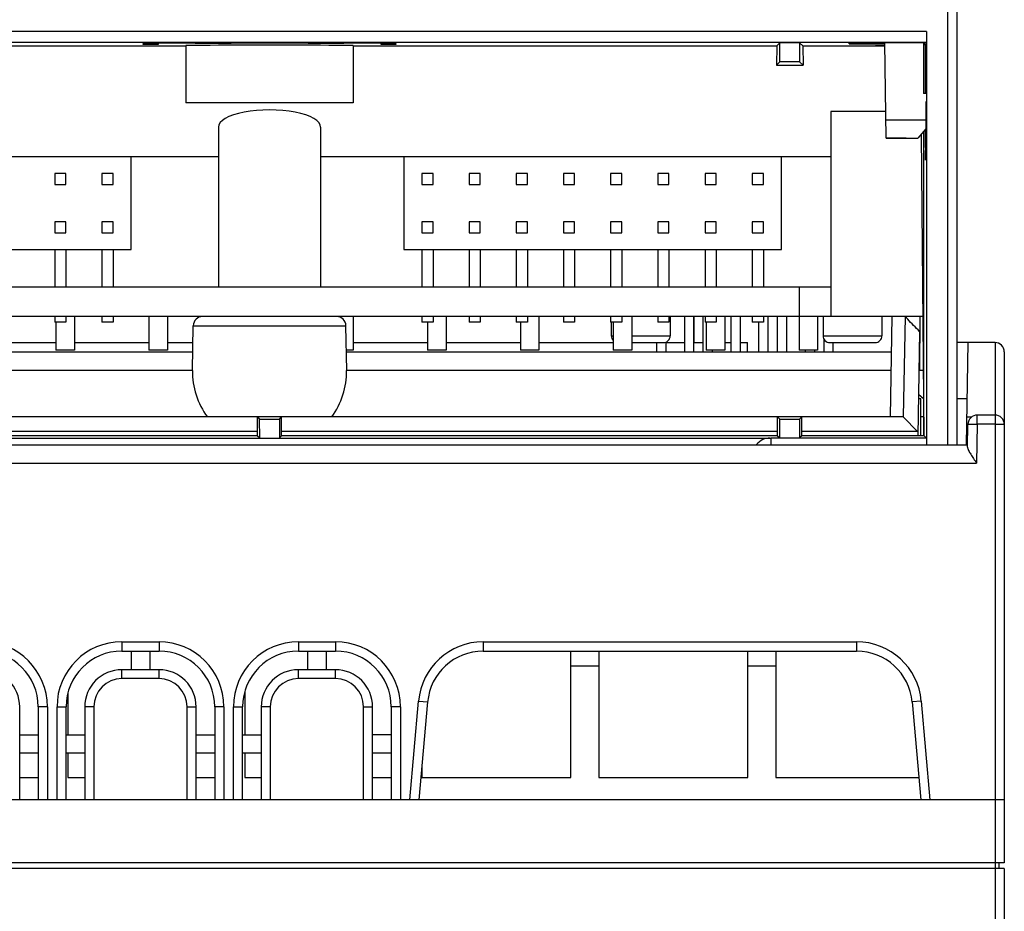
# Model space of a CAD drawing. Header units: millimetres. Extents: x 1117 to 38156, y -1945 to 7303.
# Tile 47 of 256: x 1940 to 1993, y 1201 to 1249. Entities that reach past the tile are written whole.
import ezdxf

# ---------------------------------------------------------------- set-up
doc = ezdxf.new("R2010")
doc.units = ezdxf.units.MM

msp = doc.modelspace()

# ---------------------------------------------------------------- linework, layer by layer
at = {"linetype": 'Continuous'}
for p, q in [((1989.928, 1265.264), (1989.928, 1225.766)), ((1990.428, 1264.764), (1990.428, 1225.766)), ((1988.792, 1248.011), (1918.063, 1248.011)), ((1988.792, 1248.011), (1988.788, 1247.408)), ((1988.792, 1248.011), (1988.792, 1225.766)), ((1988.788, 1247.408), (1918.067, 1247.408)), ((1926.128, 1247.224), (1948.927, 1247.224)), ((1946.627, 1247.301), (1946.627, 1247.365)), ((1947.427, 1247.301), (1946.627, 1247.301)), ((1947.427, 1247.365), (1947.427, 1247.301)), ((1948.927, 1247.241), (1948.927, 1244.164)), ((1949.428, 1247.38), (1950.428, 1247.38)), ((1957.428, 1247.376), (1949.428, 1247.376)), ((1951.428, 1247.385), (1951.428, 1247.389)), ((1951.428, 1247.389), (1955.428, 1247.389)), ((1955.428, 1247.389), (1955.428, 1247.385)), ((1956.428, 1247.38), (1957.428, 1247.38)), ((1957.927, 1247.241), (1957.927, 1244.164)), ((1957.927, 1247.224), (1980.727, 1247.224)), ((1959.427, 1247.301), (1959.427, 1247.365)), ((1960.227, 1247.301), (1959.427, 1247.301)), ((1960.227, 1247.365), (1960.227, 1247.301)), ((1980.727, 1247.224), (1980.711, 1246.198)), ((1980.727, 1247.224), (1980.898, 1247.395)), ((1980.893, 1246.379), (1980.898, 1247.395)), ((1981.957, 1247.395), (1980.898, 1247.395)), ((1981.957, 1247.395), (1981.962, 1246.379)), ((1982.128, 1247.224), (1981.957, 1247.395)), ((1982.128, 1247.224), (1982.144, 1246.198)), ((1982.128, 1247.224), (1986.541, 1247.224)), ((1988.771, 1247.39), (1984.629, 1247.39)), ((1984.63, 1247.334), (1984.629, 1247.39)), ((1984.63, 1247.334), (1986.539, 1247.334)), ((1986.052, 1247.256), (1986.54, 1247.256)), ((1986.053, 1247.226), (1986.052, 1247.256)), ((1986.541, 1247.226), (1986.053, 1247.226)), ((1986.627, 1242.271), (1986.538, 1247.39)), ((1988.628, 1247.39), (1988.628, 1244.664)), ((1988.628, 1247.334), (1988.715, 1247.334)), ((1988.715, 1247.334), (1988.645, 1247.264)), ((1988.645, 1244.664), (1988.645, 1247.264)), ((1988.715, 1247.334), (1988.715, 1244.664)), ((1988.788, 1247.408), (1988.771, 1247.39)), ((1980.893, 1246.379), (1980.711, 1246.198)), ((1980.711, 1246.198), (1982.144, 1246.198)), ((1981.962, 1246.379), (1980.893, 1246.379)), ((1982.144, 1246.198), (1981.962, 1246.379)), ((1988.78, 1244.664), (1988.628, 1244.664)), ((1957.927, 1244.164), (1948.927, 1244.164)), ((1988.771, 1244.235), (1988.716, 1241.088)), ((1988.771, 1241.764), (1988.771, 1244.235)), ((1986.602, 1243.698), (1983.636, 1243.698)), ((1983.636, 1243.698), (1983.636, 1232.664)), ((1950.677, 1242.864), (1950.677, 1234.264)), ((1956.177, 1242.864), (1956.177, 1234.264)), ((1986.61, 1243.256), (1988.754, 1243.256)), ((1988.745, 1242.765), (1988.328, 1242.264)), ((1988.503, 1242.475), (1988.645, 1226.254)), ((1988.647, 1226.254), (1988.645, 1242.646)), ((1988.716, 1242.73), (1988.716, 1241.764)), ((1986.627, 1242.271), (1987.689, 1242.271)), ((1987.689, 1242.266), (1986.627, 1242.266)), ((1987.689, 1242.264), (1987.689, 1242.271)), ((1987.689, 1242.264), (1988.328, 1242.264)), ((1950.677, 1241.264), (1924.927, 1241.264)), ((1945.977, 1236.264), (1945.977, 1241.264)), ((1983.636, 1241.264), (1956.177, 1241.264)), ((1960.657, 1241.264), (1960.657, 1236.264)), ((1980.977, 1236.264), (1980.977, 1241.264)), ((1988.771, 1241.764), (1988.728, 1241.764)), ((1941.867, 1240.364), (1941.867, 1239.764)), ((1942.467, 1240.364), (1941.867, 1240.364)), ((1942.467, 1239.764), (1942.467, 1240.364)), ((1944.407, 1240.364), (1944.407, 1239.764)), ((1945.007, 1240.364), (1944.407, 1240.364)), ((1945.007, 1239.764), (1945.007, 1240.364)), ((1961.627, 1240.364), (1961.627, 1239.764)), ((1962.227, 1240.364), (1961.627, 1240.364)), ((1962.227, 1239.764), (1962.227, 1240.364)), ((1964.167, 1240.364), (1964.167, 1239.764)), ((1964.767, 1240.364), (1964.167, 1240.364)), ((1964.767, 1239.764), (1964.767, 1240.364)), ((1966.707, 1240.364), (1966.707, 1239.764)), ((1967.307, 1240.364), (1966.707, 1240.364)), ((1967.307, 1239.764), (1967.307, 1240.364)), ((1969.247, 1240.364), (1969.247, 1239.764)), ((1969.847, 1240.364), (1969.247, 1240.364)), ((1969.847, 1239.764), (1969.847, 1240.364)), ((1971.787, 1240.364), (1971.787, 1239.764)), ((1972.387, 1240.364), (1971.787, 1240.364)), ((1972.387, 1239.764), (1972.387, 1240.364)), ((1974.327, 1240.364), (1974.327, 1239.764)), ((1974.927, 1240.364), (1974.327, 1240.364)), ((1974.927, 1239.764), (1974.927, 1240.364)), ((1976.867, 1240.364), (1976.867, 1239.764)), ((1977.467, 1240.364), (1976.867, 1240.364)), ((1977.467, 1239.764), (1977.467, 1240.364)), ((1979.407, 1240.364), (1979.407, 1239.764)), ((1980.007, 1240.364), (1979.407, 1240.364)), ((1980.007, 1239.764), (1980.007, 1240.364)), ((1941.867, 1239.764), (1942.467, 1239.764)), ((1944.407, 1239.764), (1945.007, 1239.764)), ((1961.627, 1239.764), (1962.227, 1239.764)), ((1964.167, 1239.764), (1964.767, 1239.764)), ((1966.707, 1239.764), (1967.307, 1239.764)), ((1969.247, 1239.764), (1969.847, 1239.764)), ((1971.787, 1239.764), (1972.387, 1239.764)), ((1974.327, 1239.764), (1974.927, 1239.764)), ((1976.867, 1239.764), (1977.467, 1239.764)), ((1979.407, 1239.764), (1980.007, 1239.764)), ((1941.867, 1237.764), (1941.867, 1237.164)), ((1942.467, 1237.764), (1941.867, 1237.764)), ((1942.467, 1237.164), (1942.467, 1237.764)), ((1944.407, 1237.764), (1944.407, 1237.164)), ((1945.007, 1237.764), (1944.407, 1237.764)), ((1945.007, 1237.164), (1945.007, 1237.764)), ((1961.627, 1237.764), (1961.627, 1237.164)), ((1962.227, 1237.764), (1961.627, 1237.764)), ((1962.227, 1237.164), (1962.227, 1237.764)), ((1964.167, 1237.764), (1964.167, 1237.164)), ((1964.767, 1237.764), (1964.167, 1237.764)), ((1964.767, 1237.164), (1964.767, 1237.764)), ((1966.707, 1237.764), (1966.707, 1237.164)), ((1967.307, 1237.764), (1966.707, 1237.764)), ((1967.307, 1237.164), (1967.307, 1237.764)), ((1969.247, 1237.764), (1969.247, 1237.164)), ((1969.847, 1237.764), (1969.247, 1237.764)), ((1969.847, 1237.164), (1969.847, 1237.764)), ((1971.787, 1237.764), (1971.787, 1237.164)), ((1972.387, 1237.764), (1971.787, 1237.764)), ((1972.387, 1237.164), (1972.387, 1237.764)), ((1974.927, 1237.764), (1974.327, 1237.764)), ((1974.327, 1237.764), (1974.327, 1237.164)), ((1974.927, 1237.164), (1974.927, 1237.764)), ((1977.467, 1237.764), (1976.867, 1237.764)), ((1976.867, 1237.764), (1976.867, 1237.164)), ((1977.467, 1237.164), (1977.467, 1237.764)), ((1980.007, 1237.764), (1979.407, 1237.764)), ((1979.407, 1237.764), (1979.407, 1237.164)), ((1980.007, 1237.164), (1980.007, 1237.764)), ((1941.867, 1237.164), (1942.467, 1237.164)), ((1944.407, 1237.164), (1945.007, 1237.164)), ((1961.627, 1237.164), (1962.227, 1237.164)), ((1964.167, 1237.164), (1964.767, 1237.164)), ((1966.707, 1237.164), (1967.307, 1237.164)), ((1969.247, 1237.164), (1969.847, 1237.164)), ((1971.787, 1237.164), (1972.387, 1237.164)), ((1974.327, 1237.164), (1974.927, 1237.164)), ((1976.867, 1237.164), (1977.467, 1237.164)), ((1979.407, 1237.164), (1980.007, 1237.164)), ((1925.657, 1236.264), (1945.977, 1236.264)), ((1941.867, 1236.264), (1941.867, 1234.264)), ((1942.467, 1236.264), (1942.467, 1234.264)), ((1944.407, 1236.264), (1944.407, 1234.264)), ((1945.007, 1236.264), (1945.007, 1234.264)), ((1960.657, 1236.264), (1980.977, 1236.264)), ((1961.627, 1236.264), (1961.627, 1234.264)), ((1962.227, 1236.264), (1962.227, 1234.264)), ((1964.167, 1236.264), (1964.167, 1234.264)), ((1964.767, 1236.264), (1964.767, 1234.264)), ((1966.707, 1236.264), (1966.707, 1234.264)), ((1967.307, 1236.264), (1967.307, 1234.264)), ((1969.247, 1236.264), (1969.247, 1234.264)), ((1969.847, 1236.264), (1969.847, 1234.264)), ((1971.787, 1236.264), (1971.787, 1234.264)), ((1972.387, 1236.264), (1972.387, 1234.264)), ((1974.327, 1236.264), (1974.327, 1234.264)), ((1974.927, 1236.264), (1974.927, 1234.264)), ((1976.867, 1236.264), (1976.867, 1234.264)), ((1977.467, 1236.264), (1977.467, 1234.264)), ((1979.407, 1236.264), (1979.407, 1234.264)), ((1980.007, 1236.264), (1980.007, 1234.264)), ((1923.219, 1234.264), (1983.636, 1234.264)), ((1981.927, 1234.264), (1981.927, 1232.664)), ((1988.589, 1232.664), (1918.266, 1232.664)), ((1941.867, 1232.664), (1941.867, 1232.364)), ((1942.467, 1232.364), (1941.867, 1232.364)), ((1941.927, 1232.364), (1941.927, 1230.864)), ((1942.467, 1232.664), (1942.467, 1232.364)), ((1942.927, 1232.664), (1942.927, 1230.864)), ((1944.407, 1232.664), (1944.407, 1232.364)), ((1945.007, 1232.364), (1944.407, 1232.364)), ((1945.007, 1232.664), (1945.007, 1232.364)), ((1946.927, 1232.664), (1946.927, 1230.864)), ((1947.927, 1232.664), (1947.927, 1230.864)), ((1957.927, 1232.664), (1957.927, 1230.864)), ((1961.627, 1232.664), (1961.627, 1232.364)), ((1962.227, 1232.364), (1961.627, 1232.364)), ((1961.927, 1232.364), (1961.927, 1230.864)), ((1962.227, 1232.664), (1962.227, 1232.364)), ((1962.927, 1232.664), (1962.927, 1230.864)), ((1964.167, 1232.664), (1964.167, 1232.364)), ((1964.767, 1232.364), (1964.167, 1232.364)), ((1964.767, 1232.664), (1964.767, 1232.364)), ((1966.707, 1232.664), (1966.707, 1232.364)), ((1967.307, 1232.364), (1966.707, 1232.364)), ((1966.927, 1232.364), (1966.927, 1230.864)), ((1967.307, 1232.664), (1967.307, 1232.364)), ((1967.927, 1232.664), (1967.927, 1230.864)), ((1969.247, 1232.664), (1969.247, 1232.364)), ((1969.847, 1232.364), (1969.247, 1232.364)), ((1969.847, 1232.664), (1969.847, 1232.364)), ((1971.787, 1232.664), (1971.787, 1232.364)), ((1972.387, 1232.364), (1971.787, 1232.364)), ((1971.82, 1232.364), (1971.82, 1231.624)), ((1971.927, 1232.364), (1971.927, 1230.864)), ((1972.387, 1232.664), (1972.387, 1232.364)), ((1972.927, 1232.664), (1972.927, 1230.864)), ((1974.327, 1232.664), (1974.327, 1232.364)), ((1974.927, 1232.364), (1974.327, 1232.364)), ((1974.927, 1232.664), (1974.927, 1232.364)), ((1974.99, 1232.664), (1974.99, 1231.624)), ((1975.755, 1232.664), (1975.755, 1230.764)), ((1976.255, 1232.664), (1976.255, 1230.764)), ((1976.268, 1232.664), (1976.268, 1231.264)), ((1976.755, 1232.664), (1976.755, 1230.764)), ((1976.867, 1232.664), (1976.867, 1232.364)), ((1977.467, 1232.364), (1976.867, 1232.364)), ((1976.927, 1232.364), (1976.927, 1230.864)), ((1977.467, 1232.664), (1977.467, 1232.364)), ((1977.927, 1232.664), (1977.927, 1230.864)), ((1978.255, 1232.664), (1978.255, 1230.764)), ((1978.755, 1232.664), (1978.755, 1230.764)), ((1979.407, 1232.664), (1979.407, 1232.364)), ((1980.007, 1232.364), (1979.407, 1232.364)), ((1979.755, 1232.364), (1979.755, 1230.764)), ((1980.007, 1232.664), (1980.007, 1232.364)), ((1980.255, 1232.664), (1980.255, 1230.764)), ((1980.755, 1232.664), (1980.755, 1230.764)), ((1981.255, 1232.664), (1981.255, 1230.764)), ((1981.927, 1232.664), (1981.927, 1230.864)), ((1982.927, 1232.664), (1982.927, 1230.864)), ((1983.22, 1232.664), (1983.22, 1231.624)), ((1986.39, 1232.664), (1986.39, 1231.624)), ((1986.927, 1232.664), (1986.833, 1227.264)), ((1987.632, 1232.664), (1987.537, 1227.264)), ((1988.428, 1229.764), (1988.444, 1232.665)), ((1949.277, 1229.764), (1949.319, 1232.173)), ((1949.319, 1232.173), (1957.536, 1232.173)), ((1957.578, 1229.764), (1957.536, 1232.173)), ((1988.414, 1231.864), (1988.316, 1226.254)), ((1937.927, 1231.264), (1941.927, 1231.264)), ((1942.927, 1231.264), (1946.927, 1231.264)), ((1947.927, 1231.264), (1949.303, 1231.264)), ((1957.927, 1231.264), (1961.927, 1231.264)), ((1962.927, 1231.264), (1966.927, 1231.264)), ((1967.927, 1231.264), (1971.927, 1231.264)), ((1971.82, 1231.624), (1971.927, 1231.624)), ((1972.927, 1231.624), (1974.99, 1231.624)), ((1972.927, 1231.264), (1974.63, 1231.264)), ((1974.255, 1231.264), (1974.255, 1230.764)), ((1974.755, 1231.289), (1974.755, 1230.764)), ((1974.755, 1231.264), (1975.755, 1231.264)), ((1976.255, 1231.264), (1976.755, 1231.264)), ((1977.927, 1231.264), (1978.255, 1231.264)), ((1978.755, 1231.264), (1979.151, 1231.264)), ((1979.16, 1230.764), (1979.151, 1231.264)), ((1983.22, 1231.624), (1986.39, 1231.624)), ((1983.255, 1231.479), (1983.255, 1230.764)), ((1983.58, 1231.264), (1986.03, 1231.264)), ((1983.755, 1231.264), (1983.755, 1230.764)), ((1992.477, 1231.264), (1990.428, 1231.264)), ((1990.934, 1225.767), (1991.03, 1231.264)), ((1992.477, 1231.264), (1992.477, 1140.264)), ((1919.961, 1230.764), (1949.294, 1230.764)), ((1942.927, 1230.864), (1941.927, 1230.864)), ((1947.927, 1230.864), (1946.927, 1230.864)), ((1957.927, 1230.864), (1957.559, 1230.864)), ((1957.561, 1230.764), (1986.894, 1230.764)), ((1962.927, 1230.864), (1961.927, 1230.864)), ((1967.927, 1230.864), (1966.927, 1230.864)), ((1972.927, 1230.864), (1971.927, 1230.864)), ((1977.927, 1230.864), (1976.927, 1230.864)), ((1977.255, 1230.864), (1977.255, 1230.764)), ((1982.927, 1230.864), (1981.927, 1230.864)), ((1982.255, 1230.864), (1982.255, 1230.764)), ((1982.755, 1230.864), (1982.755, 1230.764)), ((1992.977, 1230.764), (1992.977, 1203.264)), ((1949.277, 1229.764), (1919.978, 1229.764)), ((1986.877, 1229.764), (1957.578, 1229.764)), ((1988.614, 1229.764), (1988.377, 1229.764)), ((1988.351, 1228.264), (1988.477, 1228.264)), ((1988.355, 1228.492), (1988.627, 1228.264)), ((1988.477, 1226.254), (1988.477, 1228.264)), ((1990.428, 1228.264), (1990.977, 1228.264)), ((1987.533, 1227.264), (1919.322, 1227.264)), ((1952.777, 1226.254), (1952.777, 1227.264)), ((1952.777, 1227.264), (1952.893, 1227.149)), ((1952.898, 1226.133), (1952.893, 1227.149)), ((1952.893, 1227.149), (1953.962, 1227.149)), ((1953.962, 1227.149), (1953.957, 1226.133)), ((1953.962, 1227.149), (1954.077, 1227.264)), ((1954.077, 1226.254), (1954.077, 1227.264)), ((1980.777, 1226.254), (1980.777, 1227.264)), ((1980.777, 1227.264), (1980.893, 1227.149)), ((1980.893, 1227.149), (1981.962, 1227.149)), ((1980.898, 1226.133), (1980.893, 1227.149)), ((1981.962, 1227.149), (1981.957, 1226.133)), ((1981.962, 1227.149), (1982.077, 1227.264)), ((1982.077, 1226.254), (1982.077, 1227.264)), ((1987.533, 1227.264), (1988.319, 1226.464)), ((1988.636, 1227.264), (1988.477, 1227.264)), ((1990.96, 1227.264), (1991.237, 1227.264)), ((1992.477, 1227.364), (1991.521, 1227.364)), ((1991.521, 1226.873), (1991.521, 1227.364)), ((1952.777, 1226.478), (1926.077, 1226.478)), ((1980.777, 1226.478), (1954.077, 1226.478)), ((1988.32, 1226.478), (1982.077, 1226.478)), ((1991, 1225.64), (1991.022, 1226.873)), ((1991.521, 1226.873), (1991.485, 1224.783)), ((1992.477, 1226.873), (1991.521, 1226.873)), ((1952.777, 1226.254), (1926.077, 1226.254)), ((1926.482, 1226.128), (1980.373, 1226.128)), ((1952.777, 1226.254), (1952.898, 1226.133)), ((1954.077, 1226.254), (1953.957, 1226.133)), ((1980.777, 1226.254), (1954.077, 1226.254)), ((1980.373, 1226.128), (1980.428, 1226.128)), ((1988.781, 1226.128), (1980.428, 1226.128)), ((1980.428, 1225.766), (1980.428, 1226.128)), ((1980.777, 1226.254), (1980.898, 1226.133)), ((1980.898, 1226.133), (1981.957, 1226.133)), ((1982.077, 1226.254), (1981.957, 1226.133)), ((1988.655, 1226.254), (1982.077, 1226.254)), ((1988.781, 1226.128), (1988.655, 1226.254)), ((1988.781, 1226.128), (1988.781, 1225.766)), ((1915.953, 1225.766), (1991.002, 1225.766)), ((1915.47, 1224.783), (1991.485, 1224.783)), ((1945.477, 1215.164), (1945.477, 1214.664)), ((1945.477, 1215.164), (1947.477, 1215.164)), ((1947.477, 1215.164), (1947.477, 1214.664)), ((1954.977, 1215.164), (1956.977, 1215.164)), ((1954.977, 1215.164), (1954.977, 1214.664)), ((1956.977, 1215.164), (1956.977, 1214.664)), ((1964.926, 1215.164), (1985.029, 1215.164)), ((1964.926, 1215.164), (1964.926, 1214.664)), ((1985.029, 1215.164), (1985.029, 1214.664)), ((1945.477, 1214.664), (1947.477, 1214.664)), ((1945.977, 1214.664), (1945.977, 1213.664)), ((1946.977, 1214.664), (1946.977, 1213.664)), ((1954.977, 1214.664), (1956.977, 1214.664)), ((1955.477, 1214.664), (1955.477, 1213.664)), ((1956.477, 1214.664), (1956.477, 1213.664)), ((1964.926, 1214.664), (1985.029, 1214.664)), ((1969.652, 1207.864), (1969.652, 1214.664)), ((1971.152, 1214.664), (1971.152, 1207.864)), ((1979.177, 1207.864), (1979.177, 1214.664)), ((1980.677, 1214.664), (1980.677, 1207.864)), ((1969.652, 1213.864), (1971.152, 1213.864)), ((1979.177, 1213.864), (1980.677, 1213.864)), ((1945.477, 1213.182), (1945.477, 1213.664)), ((1947.477, 1213.664), (1945.477, 1213.664)), ((1947.477, 1213.182), (1945.477, 1213.182)), ((1947.477, 1213.182), (1947.477, 1213.664)), ((1956.977, 1213.664), (1954.977, 1213.664)), ((1954.977, 1213.182), (1954.977, 1213.664)), ((1956.977, 1213.182), (1954.977, 1213.182)), ((1956.977, 1213.182), (1956.977, 1213.664)), ((1942.577, 1212.387), (1942.577, 1210.164)), ((1952.102, 1212.471), (1952.102, 1210.164)), ((1939.977, 1206.664), (1939.977, 1211.664)), ((1941.469, 1211.673), (1940.977, 1211.664)), ((1940.977, 1211.664), (1940.977, 1206.664)), ((1941.469, 1211.673), (1941.469, 1206.664)), ((1941.986, 1206.664), (1941.986, 1211.673)), ((1941.986, 1211.673), (1942.477, 1211.664)), ((1942.477, 1206.664), (1942.477, 1211.664)), ((1943.969, 1211.673), (1943.477, 1211.664)), ((1943.477, 1211.664), (1943.477, 1206.664)), ((1943.969, 1211.673), (1943.969, 1206.664)), ((1948.986, 1206.664), (1948.986, 1211.673)), ((1948.986, 1211.673), (1949.477, 1211.664)), ((1949.477, 1206.664), (1949.477, 1211.664)), ((1950.969, 1211.673), (1950.477, 1211.664)), ((1950.477, 1211.664), (1950.477, 1206.664)), ((1950.969, 1211.673), (1950.969, 1206.664)), ((1951.486, 1211.673), (1951.977, 1211.664)), ((1951.486, 1206.664), (1951.486, 1211.673)), ((1951.977, 1206.664), (1951.977, 1211.664)), ((1953.469, 1211.673), (1952.977, 1211.664)), ((1952.977, 1211.664), (1952.977, 1206.664)), ((1953.469, 1211.673), (1953.469, 1206.664)), ((1958.486, 1211.673), (1958.977, 1211.664)), ((1958.486, 1206.664), (1958.486, 1211.673)), ((1958.977, 1206.664), (1958.977, 1211.664)), ((1960.469, 1211.673), (1959.977, 1211.664)), ((1959.977, 1211.664), (1959.977, 1206.664)), ((1960.469, 1211.673), (1960.469, 1206.664)), ((1960.983, 1206.664), (1961.448, 1211.977)), ((1961.448, 1211.977), (1961.938, 1211.926)), ((1961.477, 1206.664), (1961.938, 1211.926)), ((1988.507, 1211.977), (1988.017, 1211.926)), ((1988.017, 1211.926), (1988.477, 1206.664)), ((1988.507, 1211.977), (1988.971, 1206.664)), ((1939.977, 1210.164), (1940.977, 1210.164)), ((1942.477, 1210.164), (1943.477, 1210.164)), ((1949.477, 1210.164), (1950.477, 1210.164)), ((1951.977, 1210.164), (1952.977, 1210.164)), ((1959.977, 1210.164), (1958.977, 1210.164)), ((1940.977, 1209.164), (1939.977, 1209.164)), ((1943.477, 1209.164), (1942.477, 1209.164)), ((1942.577, 1209.164), (1942.577, 1207.864)), ((1950.477, 1209.164), (1949.477, 1209.164)), ((1952.977, 1209.164), (1951.977, 1209.164)), ((1952.102, 1209.164), (1952.102, 1207.864)), ((1959.977, 1209.164), (1958.977, 1209.164)), ((1961.627, 1208.379), (1961.627, 1207.864)), ((1939.977, 1207.864), (1940.977, 1207.864)), ((1942.577, 1207.864), (1943.477, 1207.864)), ((1949.477, 1207.864), (1950.477, 1207.864)), ((1952.102, 1207.864), (1952.977, 1207.864)), ((1958.977, 1207.864), (1959.977, 1207.864)), ((1961.627, 1207.864), (1969.652, 1207.864)), ((1971.152, 1207.864), (1979.177, 1207.864)), ((1980.677, 1207.864), (1988.372, 1207.864)), ((1992.977, 1206.664), (1899.977, 1206.664)), ((1992.977, 1203.264), (1899.977, 1203.264)), ((1992.677, 1203.264), (1992.677, 1202.964)), ((1992.977, 1202.964), (1899.977, 1202.964)), ((1992.977, 1202.964), (1992.977, 1140.264))]:
    msp.add_line(p, q, dxfattribs=at)
for centre, radius, start, end in [((1949.819, 1232.164), 0.5, 90, 179), ((1957.036, 1232.164), 0.5, 1, 90), ((1924.004, 1170.149), 89.2, 44.36211, 44.49494), ((1972.18, 1231.624), 0.36, 180, 224.781), ((1974.63, 1231.624), 0.36, 269.9999, 0), ((1983.58, 1231.624), 0.36, 180, 270.0001), ((1986.03, 1231.624), 0.36, 269.9999, 0), ((1992.477, 1230.764), 0.5, 0, 90), ((1991.521, 1226.864), 0.5, 90, 179), ((1992.477, 1226.864), 0.5, 0, 90), ((1937.977, 1211.672), 3.492, 0.0129, 89.9872), ((1945.478, 1211.672), 3.492, 90.0128, 179.9871), ((1947.477, 1211.672), 3.492, 0.0128, 89.9871), ((1954.978, 1211.672), 3.492, 90.0128, 179.9871), ((1956.977, 1211.672), 3.492, 0.0128, 89.9871), ((1964.926, 1211.673), 3.491, 90.0011, 174.9988), ((1985.029, 1211.673), 3.491, 5.0011, 89.9988), ((1937.977, 1211.664), 3, 0, 90), ((1945.477, 1211.664), 3, 90, 180), ((1947.477, 1211.664), 3, 0, 90), ((1954.977, 1211.664), 3, 90, 180), ((1956.977, 1211.664), 3, 0, 90), ((1964.926, 1211.664), 3, 90, 175), ((1985.029, 1211.664), 3, 5, 90), ((1937.977, 1211.664), 2, 0, 90), ((1945.477, 1211.664), 2, 90, 180), ((1945.478, 1211.673), 1.509, 90.0012, 179.9988), ((1947.477, 1211.664), 2, 0, 90), ((1947.477, 1211.673), 1.509, 0.0012, 89.9988), ((1954.977, 1211.664), 2, 90, 180), ((1954.978, 1211.673), 1.509, 90.0012, 179.9988), ((1956.977, 1211.664), 2, 0, 90), ((1956.977, 1211.673), 1.509, 0.0012, 89.9988)]:
    msp.add_arc(centre, radius, start, end, dxfattribs=at)
for centre, major_axis, ratio, start_param, end_param in [((1949.428, 1247.365), (2.8, 0), 0.005236, 1.570796, 3.141592), ((1953.427, 1247.241), (4.5, 0), 0.005236, 6.283185, 9.424778), ((1950.428, 1247.385), (1, 0), 0.005236, -1.570797, 0), ((1956.428, 1247.385), (1, 0), 0.005236, 3.141592, 4.712389), ((1957.428, 1247.365), (2.8, 0), 0.005236, 0, 1.570796), ((1953.427, 1242.864), (2.75, 0), 0.333333, 0, 3.141593), ((1953.427, 1229.72), (-0.004, 4.151), 0.999848, 1.559152, 2.203045), ((1953.427, 1229.72), (-0.004, 4.151), 0.999848, -2.205043, -1.561225)]:
    msp.add_ellipse(centre, major_axis=major_axis, ratio=ratio, start_param=start_param, end_param=end_param, dxfattribs=at)
msp.add_open_spline([(1988.414, 1231.864), (1988.2, 1232.081), (1987.989, 1232.299), (1987.776, 1232.517)], degree=3, dxfattribs=at)
for points, knots in [([(1991.022, 1226.873), (1991.022, 1226.874), (1991.027, 1226.874), (1991.032, 1226.875), (1991.045, 1226.875), (1991.061, 1226.876), (1991.082, 1226.876), (1991.118, 1226.877), (1991.173, 1226.877), (1991.247, 1226.876), (1991.333, 1226.876), (1991.425, 1226.875), (1991.489, 1226.874), (1991.521, 1226.873)], [0, 0, 0, 0, 0.005137, 0.019652, 0.043515, 0.076565, 0.11857, 0.169054, 0.293303, 0.444719, 0.617577, 0.805432, 1, 1, 1, 1]), ([(1992.477, 1226.873), (1992.51, 1226.873), (1992.574, 1226.873), (1992.666, 1226.872), (1992.752, 1226.872), (1992.826, 1226.871), (1992.881, 1226.87), (1992.917, 1226.868), (1992.938, 1226.868), (1992.954, 1226.867), (1992.967, 1226.866), (1992.973, 1226.865), (1992.977, 1226.865), (1992.977, 1226.864)], [0, 0, 0, 0, 0.194551, 0.382398, 0.555256, 0.706678, 0.830933, 0.881421, 0.923429, 0.956481, 0.980346, 0.994863, 1, 1, 1, 1]), ([(1980.373, 1226.128), (1980.239, 1226.127), (1979.957, 1226.066), (1979.728, 1225.887), (1979.637, 1225.773)], [0, 0, 0, 0, 0.477443, 1, 1, 1, 1]), ([(1991, 1225.64), (1991, 1225.613), (1991.013, 1225.553), (1991.068, 1225.422), (1991.174, 1225.243), (1991.323, 1225.018), (1991.43, 1224.863), (1991.485, 1224.783)], [0, 0, 0, 0, 0.08145, 0.182937, 0.428881, 0.707555, 1, 1, 1, 1])]:
    msp.add_open_spline(points, degree=3, knots=knots, dxfattribs=at)

doc.saveas('drawing.dxf')
